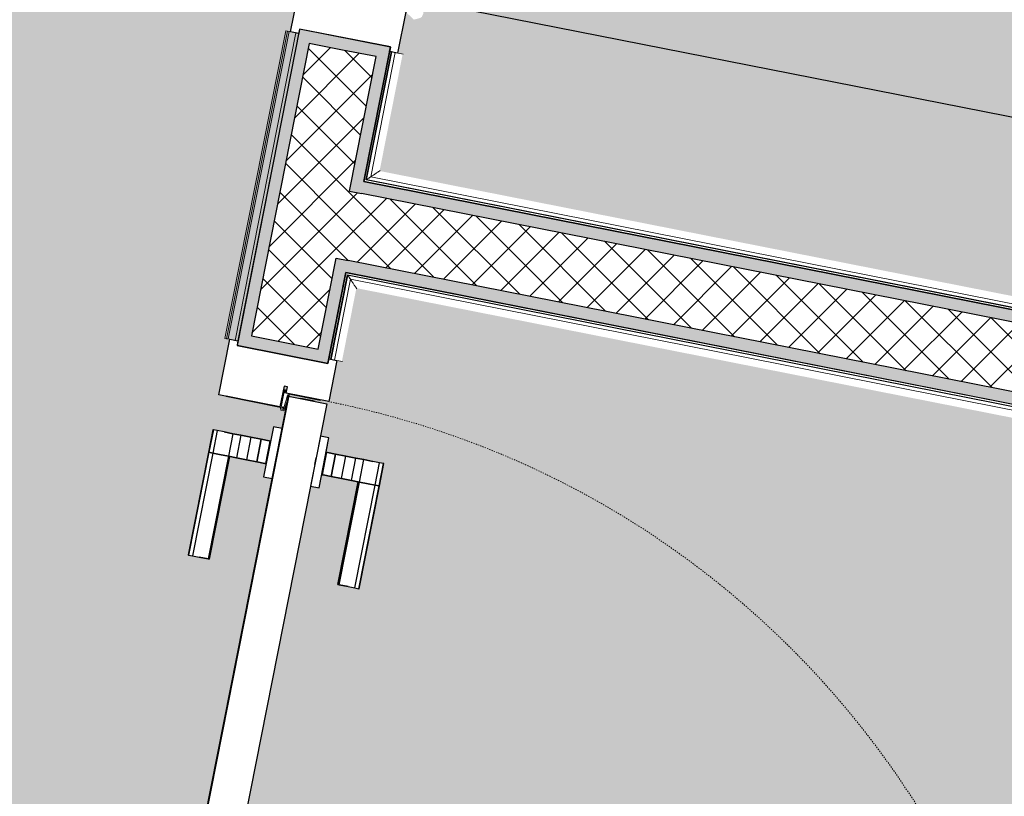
# Model space of a CAD drawing. Header units: centimetres. Extents: x -2631 to 3067, y -3659 to 381.
# Tile 130 of 149: x 323 to 424, y -2080 to -2001. Entities that reach past the tile are written whole.
import ezdxf

# ---------------------------------------------------------------- set-up
doc = ezdxf.new("R2010")
doc.units = ezdxf.units.CM
doc.linetypes.add('Tiret', pattern=[0.25, 0.125, -0.125])
for name, color, linetype, lineweight in [('0-1', 7, 'Continuous', 5), ('A-DOOR', 7, 'Continuous', 25), ('A-DOOR-FRAM', 7, 'Continuous', 25), ('ANNOTATIONS-1', 7, 'Continuous', 25), ('ANNOTATIONS-2', 7, 'Continuous', 18), ('HACHURE_C-3', 7, 'Continuous', 18), ('MUR_C', 7, 'Continuous', 25), ('PORTE', 7, 'Continuous', 25), ('PORTE-1', 7, 'Continuous', 18), ('PORTE-panneau', 7, 'Continuous', 25), ('SERRU', 7, 'Continuous', 18), ('SERRU-traverse', 7, 'Continuous', 18), ('SOL', 7, 'Continuous', 25)]:
    doc.layers.add(name, color=color, linetype=linetype, lineweight=lineweight)
for name, color, linetype, lineweight, true_color in [('HACHURE_C-1', 7, 'Continuous', 25, 0xdadada), ('HACHURE_C-2', 7, 'Continuous', 5, 0xdadada), ('PORTE-2', 7, 'Tiret', 18, 0x000080), ('SERRU-traverse-1', 7, 'Continuous', 18, 0xff8000), ('SOL-1', 3, 'Continuous', 5, 0x00ff00)]:
    doc.layers.add(name, color=color, linetype=linetype, lineweight=lineweight, true_color=true_color)
pattern_1 = [(45, (0, 0), (-1.767767, 1.767767), []), (135, (0, 0), (-1.767767, -1.767767), [])]

# ---------------------------------------------------------------- blocks, each defined once
blk = doc.blocks.new('PRT_SIMPLE_HUI_58x68x48 - PRT_BOIS_1V_930x2040x40-V5-2021_015_1114_DCE_1_50_Sols')
at = {"layer": 'A-DOOR-FRAM'}
for p, q in [((43.2, 5.6), (47.5, 5.6)), ((47.5, 5.6), (47.5, 4.75)), ((47.03, 4.75), (47.03, -4.75)), ((47.5, 4.75), (47.03, 4.75)), ((47.03, -4.75), (47.5, -4.75)), ((47.5, -4.75), (47.5, -5.6)), ((47.5, -5.6), (41.7, -5.6))]:
    blk.add_line(p, q, dxfattribs=at)
at = {"layer": 'PORTE-2'}
blk.add_arc((42.8, 5.45), 93, 90.6808, 180, dxfattribs=at)
at = {"layer": 'PORTE-panneau'}
blk.add_line((41.7, 5.45), (41.7, 97.75), dxfattribs=at)
blk = doc.blocks.new('PRT_SIMPLE_HUI_58x68x48 - PRT_BOIS_1V_930x2040x40-V7-2021_015_1114_DCE_1_50_Sols')
at = {"layer": 'ANNOTATIONS-1'}
h = blk.add_hatch(color=256, dxfattribs=at)
h.paths.add_polyline_path([(-48.38, 1.28), (-49.63, 1.45), (-50.05, 1.45), (-50.02, 1.32), (-49.57, 1.31), (-48.51, 1.17), (-48.38, 0.97), (-48.38, 1.19)])
h.paths.add_polyline_path([(-48.38, 0.97), (-48.51, 1.06), (-48.88, 0.93), (-50.52, 0.96), (-50.52, 1.02), (-50.2, 1.02), (-50.2, 1.15), (-50.85, 1.15), (-50.85, 0.8), (-48.85, 0.8), (-48.48, 0.93)])
at = {"layer": 'A-DOOR'}
for p, q in [((-49.95, 5.45), (43.05, 5.45)), ((-49.95, 1.45), (-49.95, 5.45)), ((43.05, 1.45), (-49.95, 1.45))]:
    blk.add_line(p, q, dxfattribs=at)
at = {"layer": 'A-DOOR-FRAM'}
for p, q in [((-54.5, 5.6), (-50.2, 5.6)), ((-54.5, 4.75), (-54.5, 5.6)), ((-50.2, 5.6), (-50.2, 1.15)), ((-54.04, 4.75), (-54.5, 4.75)), ((-54.04, -4.75), (-54.04, 4.75)), ((-50.85, 1.15), (-50.85, 0.8)), ((-50.2, 1.15), (-50.85, 1.15)), ((-50.85, 0.8), (-48.7, 0.8)), ((-48.7, 0.8), (-48.7, -5.6)), ((-54.5, -4.75), (-54.04, -4.75)), ((-54.5, -5.6), (-54.5, -4.75)), ((-48.7, -5.6), (-54.5, -5.6))]:
    blk.add_line(p, q, dxfattribs=at)
at = {"layer": 'ANNOTATIONS-2'}
for p, q in [((-50.85, 1.15), (-50.2, 1.15)), ((-50.85, 0.8), (-50.85, 1.15)), ((-50.52, 1.02), (-50.52, 0.93)), ((-50.2, 1.02), (-50.52, 1.02)), ((-50.2, 1.15), (-50.2, 1.02)), ((-50.05, 1.45), (-49.6, 1.45)), ((-50.05, 1.32), (-50.05, 1.45)), ((-49.61, 1.32), (-50.05, 1.32)), ((-48.51, 1.17), (-49.61, 1.32)), ((-49.6, 1.45), (-48.38, 1.28)), ((-48.87, 0.93), (-48.51, 1.06)), ((-48.51, 1.06), (-48.51, 1.17)), ((-48.38, 1.28), (-48.38, 0.97)), ((-48.85, 0.8), (-50.85, 0.8)), ((-50.52, 0.93), (-48.87, 0.93)), ((-48.38, 0.97), (-48.85, 0.8))]:
    blk.add_line(p, q, dxfattribs=at)
at = {"layer": 'PORTE'}
for p, q in [((-42.71, 12.4), (-45.06, 12.4)), ((-45.06, 12.4), (-45.06, 12.35)), ((-45.06, 12.35), (-45.06, 11.94)), ((-45.06, 12.35), (-45.06, 11.94)), ((-42.71, 12.35), (-45.06, 12.35)), ((-42.71, 12.35), (-45.06, 12.35)), ((-31.96, 12.4), (-42.71, 12.4)), ((-42.71, 12.4), (-42.71, 12.35)), ((-42.71, 12.35), (-42.71, 12.4)), ((-42.71, 12.35), (-42.71, 11.94)), ((-42.71, 12.35), (-42.71, 11.94)), ((-31.96, 12.35), (-42.71, 12.35)), ((-31.96, 12.35), (-42.71, 12.35)), ((-42.71, 11.94), (-42.71, 12.35)), ((-42.71, 11.94), (-42.71, 12.35)), ((-31.96, 12.35), (-31.96, 12.4)), ((-31.96, 11.94), (-31.96, 12.35)), ((-31.96, 11.94), (-31.96, 12.35)), ((-45.06, 11.94), (-45.06, 11.23)), ((-45.06, 11.94), (-45.06, 11.23)), ((-42.71, 11.94), (-45.06, 11.94)), ((-45.06, 10.3), (-45.06, 11.23)), ((-45.06, 11.23), (-45.06, 10.3)), ((-42.71, 11.94), (-42.71, 11.23)), ((-42.71, 11.94), (-42.71, 11.23)), ((-31.96, 11.94), (-42.71, 11.94)), ((-42.71, 11.23), (-42.71, 11.94)), ((-42.71, 11.23), (-42.71, 11.94)), ((-42.71, 10.3), (-42.71, 11.23)), ((-42.71, 11.23), (-42.71, 10.3)), ((-42.71, 10.3), (-42.71, 11.23)), ((-42.71, 11.23), (-42.71, 10.3)), ((-31.96, 11.23), (-31.96, 11.94)), ((-31.96, 11.23), (-31.96, 11.94)), ((-31.96, 10.3), (-31.96, 11.23)), ((-31.96, 11.23), (-31.96, 10.3)), ((-45.06, 9.46), (-45.06, 10.3)), ((-45.06, 10.3), (-45.06, 9.46)), ((-42.71, 10.3), (-45.06, 10.3)), ((-42.71, 10.3), (-45.06, 10.3)), ((-42.71, 10.3), (-42.71, 10.18)), ((-42.71, 10.18), (-42.71, 10.3)), ((-31.96, 10.3), (-42.71, 10.3)), ((-31.96, 10.3), (-42.71, 10.3)), ((-42.71, 9.46), (-42.71, 10.3)), ((-42.71, 10.3), (-42.71, 9.46)), ((-31.96, 10.18), (-42.71, 10.18)), ((-42.71, 10.18), (-31.96, 10.18)), ((-31.96, 10.3), (-31.96, 10.18)), ((-31.96, 10.18), (-31.96, 10.3)), ((-45.06, 8.42), (-45.06, 9.46)), ((-45.06, 9.46), (-45.06, 8.42)), ((-42.71, 9.46), (-45.06, 9.46)), ((-42.71, 9.46), (-45.06, 9.46)), ((-42.71, 8.42), (-42.71, 9.46)), ((-42.71, 9.46), (-42.71, 8.42)), ((-45.06, 7.34), (-45.06, 8.42)), ((-45.06, 8.42), (-45.06, 7.34)), ((-42.71, 8.42), (-45.06, 8.42)), ((-42.71, 8.42), (-45.06, 8.42)), ((-42.71, 7.34), (-42.71, 8.42)), ((-42.71, 8.42), (-42.71, 7.34)), ((-45.06, 7.34), (-45.06, 6.5)), ((-45.06, 6.5), (-45.06, 7.34)), ((-42.71, 7.34), (-45.06, 7.34)), ((-45.06, 7.34), (-42.71, 7.34)), ((-42.71, 7.34), (-42.71, 6.5)), ((-42.71, 6.5), (-42.71, 7.34)), ((-46.56, 6.35), (-46.56, 5.45)), ((-45.86, 6.35), (-46.56, 6.35)), ((-45.86, 6.35), (-46.56, 6.35)), ((-46.56, 6.35), (-46.56, 5.45)), ((-41.34, 6.35), (-46.56, 6.35)), ((-45.86, 6.35), (-46.56, 6.35)), ((-41.34, 6.35), (-45.8, 6.35)), ((-41.34, 6.35), (-45.8, 6.35)), ((-41.34, 6.35), (-45.8, 6.35)), ((-45.06, 6.5), (-45.06, 6.4)), ((-45.06, 6.4), (-42.71, 6.4)), ((-44.3, 6.35), (-43.6, 6.35)), ((-44.3, 6.35), (-43.6, 6.35)), ((-42.71, 6.4), (-42.71, 6.5)), ((-41.34, 5.45), (-41.34, 6.35)), ((-41.34, 5.45), (-41.34, 6.35)), ((-46.56, 5.45), (-41.34, 5.45)), ((-46.56, 5.45), (-41.34, 5.45)), ((-46.56, 5.45), (-41.34, 5.45)), ((-46.56, 5.45), (-41.34, 5.45)), ((-43.6, 5.45), (-44.3, 5.45)), ((-43.6, 5.45), (-44.3, 5.45)), ((-49.95, 4.25), (-49.95, 4)), ((-49.95, 2.65), (-49.95, 4.25)), ((-49.95, 4), (-49.95, 2.9)), ((-49.95, 3.92), (-49.95, 3.63)), ((-49.95, 3.45), (-49.95, 3.75)), ((-49.95, 3.4), (-49.95, 3.5)), ((-49.95, 3.08), (-49.95, 3.45)), ((-49.95, 3.27), (-49.95, 2.98)), ((-49.95, 2.9), (-49.95, 2.65)), ((-46.56, 1.45), (-46.56, 0.55)), ((-41.34, 1.45), (-46.56, 1.45)), ((-41.34, 1.45), (-46.56, 1.45)), ((-46.56, 1.45), (-46.56, 0.55)), ((-41.34, 1.45), (-46.56, 1.45)), ((-41.34, 1.45), (-46.56, 1.45)), ((-44.3, 1.45), (-43.6, 1.45)), ((-44.3, 1.45), (-43.6, 1.45)), ((-41.34, 0.55), (-41.34, 1.45)), ((-41.34, 0.55), (-41.34, 1.45)), ((-46.56, 0.55), (-41.34, 0.55)), ((-46.56, 0.55), (-41.34, 0.55)), ((-46.56, 0.55), (-41.34, 0.55)), ((-46.56, 0.55), (-41.34, 0.55)), ((-42.71, 0.5), (-45.06, 0.5)), ((-45.06, 0.5), (-45.06, 0.4)), ((-45.06, -0.44), (-45.06, 0.4)), ((-45.06, 0.4), (-45.06, -0.44)), ((-43.6, 0.55), (-44.3, 0.55)), ((-43.6, 0.55), (-44.3, 0.55)), ((-42.71, 0.4), (-42.71, 0.5)), ((-42.71, -0.44), (-42.71, 0.4)), ((-42.71, 0.4), (-42.71, -0.44)), ((-45.06, -0.44), (-45.06, -1.52)), ((-45.06, -1.52), (-45.06, -0.44)), ((-45.06, -0.44), (-42.71, -0.44)), ((-42.71, -0.44), (-45.06, -0.44)), ((-42.71, -0.44), (-42.71, -1.52)), ((-42.71, -1.52), (-42.71, -0.44)), ((-45.06, -1.52), (-45.06, -2.56)), ((-45.06, -2.56), (-45.06, -1.52)), ((-45.06, -1.52), (-42.71, -1.52)), ((-45.06, -1.52), (-42.71, -1.52)), ((-42.71, -1.52), (-42.71, -2.56)), ((-42.71, -2.56), (-42.71, -1.52)), ((-45.06, -2.56), (-45.06, -3.4)), ((-45.06, -3.4), (-45.06, -2.56)), ((-45.06, -2.56), (-42.71, -2.56)), ((-45.06, -2.56), (-42.71, -2.56)), ((-42.71, -2.56), (-42.71, -3.4)), ((-42.71, -3.4), (-42.71, -2.56)), ((-45.06, -3.4), (-45.06, -4.33)), ((-45.06, -4.33), (-45.06, -3.4)), ((-45.06, -3.4), (-42.71, -3.4)), ((-45.06, -3.4), (-42.71, -3.4)), ((-42.71, -3.4), (-42.71, -3.28)), ((-42.71, -3.28), (-42.71, -3.4)), ((-42.71, -3.28), (-31.96, -3.28)), ((-31.96, -3.28), (-42.71, -3.28)), ((-42.71, -3.4), (-42.71, -4.33)), ((-42.71, -4.33), (-42.71, -3.4)), ((-42.71, -3.4), (-31.96, -3.4)), ((-42.71, -3.4), (-31.96, -3.4)), ((-42.71, -3.4), (-42.71, -4.33)), ((-42.71, -4.33), (-42.71, -3.4)), ((-31.96, -3.4), (-31.96, -3.28)), ((-31.96, -3.28), (-31.96, -3.4)), ((-31.96, -3.4), (-31.96, -4.33)), ((-31.96, -4.33), (-31.96, -3.4)), ((-45.06, -4.33), (-45.06, -5.04)), ((-45.06, -4.33), (-45.06, -5.04)), ((-45.06, -5.04), (-45.06, -5.45)), ((-45.06, -5.04), (-45.06, -5.45)), ((-45.06, -5.04), (-42.71, -5.04)), ((-42.71, -4.33), (-42.71, -5.04)), ((-42.71, -4.33), (-42.71, -5.04)), ((-42.71, -5.04), (-42.71, -4.33)), ((-42.71, -5.04), (-42.71, -4.33)), ((-42.71, -5.04), (-42.71, -5.45)), ((-42.71, -5.04), (-42.71, -5.45)), ((-42.71, -5.04), (-31.96, -5.04)), ((-42.71, -5.45), (-42.71, -5.04)), ((-42.71, -5.45), (-42.71, -5.04)), ((-31.96, -5.04), (-31.96, -4.33)), ((-31.96, -5.04), (-31.96, -4.33)), ((-31.96, -5.45), (-31.96, -5.04)), ((-31.96, -5.45), (-31.96, -5.04)), ((-45.06, -5.45), (-45.06, -5.5)), ((-45.06, -5.45), (-42.71, -5.45)), ((-45.06, -5.45), (-42.71, -5.45)), ((-45.06, -5.5), (-42.71, -5.5)), ((-42.71, -5.45), (-42.71, -5.5)), ((-42.71, -5.45), (-31.96, -5.45)), ((-42.71, -5.45), (-31.96, -5.45)), ((-42.71, -5.5), (-42.71, -5.45)), ((-42.71, -5.5), (-31.96, -5.5)), ((-31.96, -5.5), (-31.96, -5.45))]:
    blk.add_line(p, q, dxfattribs=at)
at = {"layer": 'PORTE-2'}
blk.add_arc((42.8, 5.45), 93, 90.6808, 180, dxfattribs=at)
at = {"layer": 'PORTE-panneau'}
blk.add_line((-49.95, 2.65), (-49.95, 4.25), dxfattribs=at)
blk = doc.blocks.new('Garde-corps - Garde-corps-512700-2021_015_1114_DCE_1_50_Sols')
at = {"layer": 'SERRU-traverse-1'}
for points in [[(344.07, -2033.34), (350.27, -2001.79), (350.14, -2001.79), (343.96, -2033.32), (344.05, -2033.34)], [(344.24, -2033.37), (350.48, -2001.83), (350.3, -2001.83), (344.07, -2033.34)], [(344.94, -2033.51), (351.18, -2001.97), (350.48, -2001.83), (344.24, -2033.37), (344.4, -2033.4)], [(345.23, -2033.57), (351.47, -2002.02), (351.17, -2002.01), (344.98, -2033.52), (345.15, -2033.55)]]:
    blk.add_hatch(color=256, dxfattribs=at).paths.add_polyline_path(points)
for p, q in [((350.14, -2001.76), (343.9, -2033.31)), ((350.31, -2001.79), (344.07, -2033.34)), ((350.31, -2001.79), (350.14, -2001.76)), ((350.79, -2001.89), (350.15, -2001.76)), ((350.31, -2001.79), (350.48, -2001.83)), ((350.48, -2001.83), (344.24, -2033.37)), ((351.18, -2001.97), (344.94, -2033.51)), ((351.18, -2001.97), (344.94, -2033.51)), ((345.23, -2033.57), (351.47, -2002.02)), ((351.47, -2002.02), (345.23, -2033.57)), ((350.48, -2001.83), (351.18, -2001.97)), ((351.47, -2002.02), (350.79, -2001.89)), ((351.47, -2002.02), (351.26, -2001.98)), ((343.9, -2033.31), (344.07, -2033.34)), ((343.91, -2033.31), (344.54, -2033.43)), ((344.24, -2033.37), (344.07, -2033.34)), ((344.94, -2033.51), (344.24, -2033.37)), ((344.54, -2033.43), (345.23, -2033.57)), ((345.02, -2033.53), (345.23, -2033.57))]:
    blk.add_line(p, q, dxfattribs=at)
blk = doc.blocks.new('Garde-corps - Garde-corps-522138-2021_015_1114_DCE_1_50_Sols')
at = {"layer": 'SERRU-traverse'}
for p, q in [((360.79, -2003.87), (358.15, -2017.21)), ((361.04, -2003.92), (358.44, -2017.01)), ((361.04, -2003.92), (358.44, -2017.01)), ((361.38, -2003.98), (358.86, -2016.74)), ((360.79, -2003.87), (361.04, -2003.92)), ((361.35, -2003.98), (361.04, -2003.92)), ((361.38, -2003.98), (361.04, -2003.92)), ((361.04, -2003.92), (362.19, -2004.14)), ((358.86, -2016.74), (622, -2068.74)), ((358.15, -2017.21), (622.48, -2069.45)), ((358.44, -2017.01), (622.28, -2069.15)), ((358.44, -2017.01), (622.28, -2069.15))]:
    blk.add_line(p, q, dxfattribs=at)
blk.add_open_spline([(359.82, -2016.09), (359.77, -2016.12), (359.67, -2016.19), (359.47, -2016.32), (359.29, -2016.45), (359.13, -2016.56), (358.97, -2016.66), (358.81, -2016.77), (358.65, -2016.88), (358.49, -2016.98), (358.44, -2017.01), (358.44, -2017.01)], degree=3, knots=[0.3333333, 0.3333333, 0.3333333, 0.3333333, 0.375, 0.4166667, 0.5, 0.5416667, 0.5833333, 0.6666667, 0.75, 0.8333333, 1, 1, 1, 1], dxfattribs=at)
blk.add_open_spline([(358.86, -2016.74), (358.85, -2016.74), (358.84, -2016.75), (358.75, -2016.81), (358.62, -2016.89), (358.51, -2016.97), (358.44, -2017.01)], degree=3, dxfattribs=at)
blk = doc.blocks.new('Garde-corps - Garde-corps-522878-2021_015_1114_DCE_1_50_Sols')
at = {"layer": 'SERRU-traverse'}
for p, q in [((354.55, -2035.41), (356.31, -2026.53)), ((354.79, -2035.46), (356.5, -2026.82)), ((354.79, -2035.46), (356.5, -2026.82)), ((356.31, -2026.53), (620.63, -2078.77)), ((356.5, -2026.82), (481.07, -2051.44)), ((356.5, -2026.82), (481.07, -2051.44)), ((355.14, -2035.53), (356.78, -2027.24)), ((356.78, -2027.24), (481, -2051.78)), ((354.79, -2035.46), (354.55, -2035.41)), ((355.95, -2035.69), (354.79, -2035.46)), ((354.79, -2035.46), (355.14, -2035.53)), ((354.79, -2035.46), (355.11, -2035.53))]:
    blk.add_line(p, q, dxfattribs=at)
blk.add_open_spline([(356.78, -2027.24), (356.78, -2027.24), (356.77, -2027.22), (356.71, -2027.13), (356.62, -2027), (356.55, -2026.89), (356.5, -2026.82)], degree=3, dxfattribs=at)
blk.add_open_spline([(357.43, -2028.21), (357.39, -2028.15), (357.32, -2028.05), (357.19, -2027.85), (357.07, -2027.67), (356.96, -2027.51), (356.86, -2027.36), (356.75, -2027.19), (356.64, -2027.03), (356.54, -2026.87), (356.5, -2026.83), (356.5, -2026.82)], degree=3, knots=[0.3333333, 0.3333333, 0.3333333, 0.3333333, 0.375, 0.4166667, 0.5, 0.5416667, 0.5833333, 0.6666667, 0.75, 0.8333333, 1, 1, 1, 1], dxfattribs=at)
blk = doc.blocks.new('B02_ARC_rvt-1-2021_015_1114_DCE_1_50_Sols')
at = {"layer": 'HACHURE_C-1'}
h = blk.add_hatch(color=256, dxfattribs=at)
h.paths.add_polyline_path([(299.38, -2271.76), (301.39, -2261.64), (304.82, -2262.32), (305.06, -2261.1), (300.4, -2260.17), (298.15, -2271.54), (298.77, -2271.65)])
h.paths.add_polyline_path([(324.68, -2161.95), (324.92, -2160.72), (321.48, -2160.04), (326.51, -2134.64), (329.94, -2135.32), (330.19, -2134.1), (325.53, -2133.17), (320.02, -2161.03), (321.48, -2161.32)])
h.paths.add_polyline_path([(349.8, -2034.95), (350.04, -2033.72), (346.61, -2033.04), (352.54, -2003.04), (355.98, -2003.72), (356.22, -2002.49), (351.56, -2001.57), (345.14, -2034.03), (346.61, -2034.32)])
h.paths.add_polyline_path([(375.83, -1903.34), (376.08, -1902.11), (372.64, -1901.44), (394.54, -1790.73), (393.32, -1790.49), (371.17, -1902.42), (372.64, -1902.71)])
blk.add_hatch(color=256, dxfattribs=at).paths.add_polyline_path([(620.63, -2078.77), (620.87, -2077.54), (356.55, -2025.3), (356.31, -2026.53), (597.69, -2074.23)])
at = {"layer": 'HACHURE_C-2'}
h = blk.add_hatch(color=256, dxfattribs=at)
h.paths.add_polyline_path([(307.51, -2273.2), (309.72, -2262.02), (305.06, -2261.1), (304.82, -2262.32), (308.25, -2263), (306.28, -2272.99), (306.89, -2273.09)])
h.paths.add_polyline_path([(329.34, -2162.87), (331.41, -2152.38), (330.18, -2152.13), (328.35, -2161.4), (324.92, -2160.72), (324.73, -2161.96), (328.35, -2162.67)])
h.paths.add_polyline_path([(332.77, -2145.51), (334.85, -2135.02), (330.18, -2134.1), (329.94, -2135.32), (333.38, -2136), (331.54, -2145.27)])
h.paths.add_polyline_path([(354.46, -2035.87), (356.55, -2025.3), (355.32, -2025.06), (353.46, -2034.4), (350.04, -2033.72), (349.8, -2034.95), (353.48, -2035.67)])
h.paths.add_polyline_path([(357.91, -2018.44), (360.88, -2003.41), (356.22, -2002.49), (355.98, -2003.72), (359.41, -2004.39), (356.68, -2018.2)])
h.paths.add_polyline_path([(380.49, -1904.26), (400.17, -1804.79), (398.95, -1804.55), (379.51, -1902.79), (376.08, -1902.11), (375.83, -1903.34), (379.51, -1904.07)])
blk.add_hatch(color=256, dxfattribs=at).paths.add_polyline_path([(622.23, -2070.67), (622.48, -2069.45), (358.15, -2017.21), (357.91, -2018.44), (620.87, -2070.41)])
at = {"layer": 'HACHURE_C-3'}
h = blk.add_hatch(dxfattribs=at)
h.set_pattern_fill('FP_1', color=256, style=0, pattern_type=2)
h.set_pattern_definition(pattern_1)
h.paths.add_polyline_path([(306.03, -2274.21), (308.25, -2263), (301.39, -2261.64), (299.18, -2273), (304.82, -2274)])
h.paths.add_polyline_path([(328.35, -2161.4), (333.38, -2136), (326.51, -2134.64), (321.48, -2160.04), (324.92, -2160.72)])
h.paths.add_polyline_path([(353.48, -2034.4), (359.41, -2004.39), (352.54, -2003.04), (346.61, -2033.04), (353.46, -2034.4)])
h.paths.add_polyline_path([(379.51, -1902.79), (398.95, -1804.55), (392.08, -1803.19), (372.64, -1901.44), (377.62, -1902.42)])
h = blk.add_hatch(dxfattribs=at)
h.set_pattern_fill('FP_1', color=256, style=0, pattern_type=2)
h.set_pattern_definition(pattern_1)
h.paths.add_polyline_path([(620.87, -2077.54), (622.23, -2070.67), (356.68, -2018.2), (355.32, -2025.06), (597.69, -2072.96)])
at = {"layer": 'SOL-1'}
h = blk.add_hatch(color=256, dxfattribs=at)
h.paths.add_polyline_path([(254.61, -2477.7), (254.66, -2477.72), (254.63, -2477.7)])
h.paths.add_polyline_path([(307.11, -2255.74), (307.16, -2255.9), (307.11, -2256.06), (307.27, -2256.09), (307.28, -2255.9), (307.17, -2255.8)])
h.paths.add_polyline_path([(324.53, -2167.68), (324.75, -2167.59), (324.81, -2167.41), (324.61, -2167.37), (324.62, -2167.59)])
h.paths.add_polyline_path([(332.24, -2128.74), (332.29, -2128.9), (332.24, -2129.06), (332.39, -2129.09), (332.38, -2128.88), (332.3, -2128.8)])
h.paths.add_polyline_path([(349.65, -2040.68), (349.87, -2040.59), (349.93, -2040.41), (349.74, -2040.37), (349.75, -2040.59), (349.7, -2040.64)])
h.paths.add_polyline_path([(358.27, -1997.13), (358.32, -1997.3), (358.27, -1997.46), (358.43, -1997.49), (358.42, -1997.28), (358.33, -1997.19)])
h.paths.add_polyline_path([(375.69, -1909.08), (375.91, -1908.99), (375.97, -1908.81), (375.77, -1908.77), (375.78, -1908.99), (375.74, -1909.03)])
h.paths.add_polyline_path([(84.27, -1924.12), (84.22, -1923.95), (84.27, -1923.79), (84.11, -1923.76), (84.1, -1923.95), (84.21, -1924.06)])
h.paths.add_polyline_path([(66.87, -2012.17), (66.65, -2012.26), (66.59, -2012.44), (66.78, -2012.48), (66.77, -2012.26)])
h.paths.add_polyline_path([(-173.74, -2211.03), (-173.58, -2210.96), (-173.42, -2211.03), (-173.39, -2210.85), (-173.6, -2210.87), (-173.69, -2210.98)])
h.paths.add_polyline_path([(-262.55, -2198.04), (-262.65, -2197.83), (-262.85, -2197.83), (-262.87, -2197.97), (-262.65, -2197.95)])
h.paths.add_polyline_path([(-483.76, -2166.86), (-483.6, -2166.8), (-483.43, -2166.86), (-483.41, -2166.69), (-483.62, -2166.7), (-483.72, -2166.82)])
h.paths.add_polyline_path([(-572.7, -2154.81), (-572.81, -2154.6), (-573, -2154.6), (-573.02, -2154.75), (-572.81, -2154.72)])
h.paths.add_polyline_path([(-755.8, -2143.14), (-755.98, -2144.82), (-755.98, -2144.82), (-755.99, -2144.94), (-756.32, -2144.94), (-756.32, -2145), (-754.53, -2145.14), (-754.29, -2145.1), (-754.25, -2145.09), (-754.3, -2144.98), (-755.67, -2144.68), (-755.81, -2144.66), (-755.8, -2144.53)])
h.paths.add_polyline_path([(-755.8, -2144.53), (-755.37, -2140.56), (-671.47, -2149.64), (-671.37, -2148.75), (-666.18, -2149.31), (-666.27, -2150.21), (-662.91, -2150.57), (-663.34, -2154.55), (-666.71, -2154.18), (-666.81, -2155.08), (-672, -2154.52), (-671.91, -2153.62), (-755.8, -2144.53)])
h.paths.add_polyline_path([(-930.66, -1968.67), (-930.52, -1968.59), (-930.34, -1968.67), (-930.32, -1968.47), (-930.52, -1968.49), (-930.64, -1968.63)])
h.paths.add_polyline_path([(-1020.11, -1961.25), (-1020.23, -1961.04), (-1020.42, -1961.04), (-1020.43, -1961.2), (-1020.23, -1961.15)])
h.paths.add_polyline_path([(-1054.49, -1958.4), (-1054.34, -1958.32), (-1054.17, -1958.4), (-1054.15, -1958.2), (-1054.35, -1958.22), (-1054.46, -1958.36)])
h.paths.add_polyline_path([(-1143.94, -1950.98), (-1144.12, -1950.76), (-1144.24, -1950.77), (-1144.26, -1950.93), (-1144.05, -1950.88)])
h.paths.add_polyline_path([(-1496.88, -1948.64), (-1496.96, -1948.49), (-1496.88, -1948.32), (-1497.08, -1948.3), (-1497.06, -1948.5), (-1496.96, -1948.57)])
h.paths.add_polyline_path([(-1504.3, -2038.09), (-1504.51, -2038.2), (-1504.51, -2038.39), (-1504.36, -2038.37), (-1504.4, -2038.2)])
h.paths.add_polyline_path([(-942.94, -2320.48), (-943.09, -2320.56), (-943.26, -2320.48), (-943.28, -2320.67), (-943.08, -2320.65), (-942.97, -2320.51)])
h.paths.add_polyline_path([(-853.54, -2328.46), (-853.43, -2328.66), (-853.24, -2328.66), (-853.22, -2328.51), (-853.43, -2328.55)])
h.paths.add_polyline_path([(-823.71, -2331.27), (-823.86, -2331.35), (-824.03, -2331.27), (-824.05, -2331.46), (-823.84, -2331.44), (-823.74, -2331.31)])
h.paths.add_polyline_path([(-734.39, -2340.16), (-734.28, -2340.36), (-734.09, -2340.36), (-734.07, -2340.21), (-734.28, -2340.25)])
h.paths.add_polyline_path([(101.44, -2485.81), (101.38, -2485.65), (101.44, -2485.48), (101.28, -2485.46), (101.3, -2485.68), (101.37, -2485.75)])
h.paths.add_polyline_path([(86.2, -2574.27), (85.99, -2574.36), (85.95, -2574.55), (86.12, -2574.58), (86.11, -2574.36), (86.17, -2574.3)])
h.paths.add_polyline_path([(97.79, -2593.18), (97.63, -2593.23), (97.46, -2593.18), (97.43, -2593.33), (97.65, -2593.32), (97.73, -2593.24)])
h.paths.add_polyline_path([(185.95, -2610.04), (186.04, -2610.26), (186.22, -2610.32), (186.26, -2610.12), (186.04, -2610.14)])
h.paths.add_polyline_path([(237.02, -2612.61), (257.27, -2506.88), (253.09, -2506.1), (249.52, -2505.38), (254.64, -2477.71), (259.48, -2478.63), (260.84, -2478.88), (262.48, -2479.14), (264.54, -2467.03), (265.83, -2467.19), (266.58, -2462.65), (273.09, -2463.73), (300.15, -2299.95), (293.64, -2298.87), (294.32, -2294.57), (293.02, -2294.32), (297.16, -2269.62), (299.04, -2260.38), (299.48, -2260.43), (300.6, -2254.78), (306.94, -2256.03), (307.11, -2255.74), (307.41, -2255.8), (307.41, -2256.12), (307.52, -2256.14), (307.93, -2254.04), (307.05, -2253.87), (308.06, -2248.75), (308.95, -2248.92), (325.06, -2167.46), (324.94, -2167.44), (324.83, -2167.74), (324.53, -2167.68), (324.43, -2167.34), (318.15, -2166.09), (319.27, -2160.4), (318.78, -2160.28), (324.16, -2133.38), (324.61, -2133.43), (325.73, -2127.78), (332.06, -2129.03), (332.24, -2128.74), (332.54, -2128.8), (332.54, -2129.12), (332.64, -2129.14), (348.76, -2047.68), (347.88, -2047.51), (348.89, -2042.39), (349.77, -2042.56), (350.19, -2040.46), (350.06, -2040.44), (349.96, -2040.74), (349.65, -2040.68), (349.55, -2040.34), (343.27, -2039.09), (344.4, -2033.4), (343.91, -2033.28), (350.2, -2001.77), (350.64, -2001.83), (351.76, -1996.17), (358.09, -1997.42), (358.27, -1997.13), (358.57, -1997.19), (358.57, -1997.52), (358.68, -1997.54), (374.79, -1916.08), (373.91, -1915.9), (374.92, -1910.78), (375.81, -1910.96), (376.22, -1908.86), (376.1, -1908.83), (375.99, -1909.14), (375.69, -1909.08), (375.58, -1908.73), (369.31, -1907.49), (370.43, -1901.8), (371.2, -1901.95), (371.17, -1901.81), (369.97, -1901.54), (392.31, -1788.91), (483.33, -1806.89), (507.5, -1683.44), (460.88, -1674.43), (436, -1669.67), (435.03, -1674.59), (417.55, -1671.08), (417.78, -1669.8), (246.51, -1642.11), (245.81, -1646.4), (257.42, -1648.28), (257.19, -1649.51), (243.24, -1647.25), (244.14, -1641.72), (150.27, -1626.59), (92.35, -1919.42), (91.9, -1919.39), (90.78, -1925.08), (84.44, -1923.83), (84.27, -1924.12), (83.97, -1924.06), (83.97, -1923.73), (83.86, -1923.71), (83.45, -1925.81), (84.33, -1925.98), (83.32, -1931.11), (82.43, -1930.95), (66.34, -2012.39), (66.46, -2012.42), (66.57, -2012.11), (66.87, -2012.17), (66.97, -2012.52), (73.25, -2013.76), (72.13, -2019.45), (71.29, -2019.29), (71.29, -2019.37), (72.6, -2019.65), (69.94, -2033.12), (72.73, -2033.67), (38.71, -2205.84), (35.91, -2205.29), (32.86, -2220.53), (-25.2, -2240.46), (-70.97, -2233.2), (-168.7, -2218.86), (-168.69, -2218.41), (-174.37, -2217.58), (-173.44, -2211.19), (-173.74, -2211.03), (-173.69, -2210.72), (-173.37, -2210.72), (-173.35, -2210.6), (-175.47, -2210.29), (-175.6, -2211.18), (-180.77, -2210.43), (-180.68, -2209.53), (-262.8, -2197.52), (-262.82, -2197.65), (-262.51, -2197.74), (-262.55, -2198.04), (-262.89, -2198.16), (-263.82, -2204.5), (-269.56, -2203.65), (-269.67, -2204.15), (-369.31, -2189.64), (-372.75, -2189.14), (-393.59, -2186.22), (-478.63, -2174.64), (-478.63, -2174.19), (-484.32, -2173.42), (-483.46, -2167.02), (-483.76, -2166.86), (-483.72, -2166.56), (-483.39, -2166.55), (-483.38, -2166.43), (-485.5, -2166.15), (-485.62, -2167.04), (-490.79, -2166.34), (-490.7, -2165.44), (-572.96, -2154.3), (-572.96, -2154.43), (-572.66, -2154.51), (-572.7, -2154.81), (-573.04, -2154.94), (-573.96, -2161.28), (-579.65, -2160.5), (-579.54, -2159.66), (-581.61, -2159.39), (-585.08, -2192.95), (-607.11, -2190.65), (-605.81, -2177.43), (-663.64, -2171.12), (-662.68, -2162.21), (-665.4, -2161.92), (-664.65, -2155.06), (-664.54, -2155.06), (-664.92, -2154.84), (-664.8, -2154.78), (-664.47, -2154.95), (-662.82, -2155.08), (-662.83, -2155.03), (-663.13, -2154.95), (-662.65, -2150.45), (-660.08, -2150.73), (-659.76, -2148.25), (-603.41, -2154.31), (-570.51, -1831.47), (-732.03, -1812.6), (-765.56, -2136.79), (-757.99, -2137.66), (-758.25, -2140.09), (-755.5, -2140.39), (-755.8, -2143.14), (-755.8, -2144.53), (-755.27, -2144.6), (-754.16, -2144.88), (-754.19, -2145.19), (-754.53, -2145.32), (-755.27, -2152.18), (-756.85, -2152.06), (-757.88, -2161.1), (-867.97, -2149.16), (-863.41, -2094.7), (-784.31, -2101.22), (-772.73, -1988.86), (-925.14, -1976.17), (-925.15, -1975.72), (-930.89, -1975.24), (-930.35, -1968.81), (-930.66, -1968.67), (-930.64, -1968.36), (-930.31, -1968.29), (-930.3, -1968.22), (-932.44, -1968.04), (-932.52, -1968.93), (-937.71, -1968.5), (-937.64, -1967.61), (-1020.39, -1960.74), (-1020.4, -1960.87), (-1020.09, -1960.94), (-1020.11, -1961.25), (-1020.45, -1961.39), (-1020.98, -1967.77), (-1026.76, -1967.29), (-1026.69, -1966.44), (-1027.47, -1966.38), (-1027.58, -1967.72), (-1048.97, -1965.9), (-1048.97, -1965.45), (-1054.71, -1964.97), (-1054.18, -1958.54), (-1054.49, -1958.4), (-1054.45, -1958.09), (-1054.13, -1958.02), (-1054.13, -1957.95), (-1136.88, -1951.08), (-1136.97, -1951.98), (-1142.16, -1951.55), (-1142.09, -1950.65), (-1144.22, -1950.47), (-1144.23, -1950.6), (-1143.91, -1950.67), (-1143.94, -1950.98), (-1144.27, -1951.12), (-1144.8, -1957.5), (-1150.58, -1957.02), (-1150.62, -1957.52), (-1488.21, -1929.57), (-1489.38, -1943.12), (-1489.83, -1943.09), (-1490.31, -1948.86), (-1496.74, -1948.33), (-1496.88, -1948.64), (-1497.19, -1948.61), (-1497.26, -1948.29), (-1497.33, -1948.28), (-1497.51, -1950.41), (-1496.62, -1950.5), (-1497.05, -1955.69), (-1497.94, -1955.61), (-1504.81, -2038.37), (-1504.68, -2038.37), (-1504.61, -2038.06), (-1504.3, -2038.09), (-1504.16, -2038.42), (-1497.78, -2038.95), (-1498.23, -2044.73), (-1497.76, -2044.77), (-1498.2, -2050.02), (-1394.23, -2055.42), (-1375.48, -2056.5), (-1313.58, -2060.22), (-1269.09, -2063.03), (-1199.6, -2067.81), (-1153.21, -2071.14), (-1121.81, -2073.56), (-1040.08, -2080.05), (-940.91, -2088.28), (-945.48, -2142.65), (-1015.51, -2136.9), (-1019.7, -2187.41), (-1019.55, -2187.43), (-1025.51, -2259.18), (-1025.66, -2259.18), (-1028.35, -2291.59), (-974.97, -2295.87), (-974.1, -2296), (-975.24, -2310.72), (-948.43, -2312.94), (-948.43, -2313.39), (-942.68, -2313.91), (-943.25, -2320.34), (-942.94, -2320.48), (-942.97, -2320.79), (-943.3, -2320.85), (-943.3, -2320.93), (-941.17, -2321.12), (-941.04, -2320.23), (-935.89, -2320.69), (-935.97, -2321.58), (-853.26, -2328.96), (-853.25, -2328.84), (-853.57, -2328.76), (-853.54, -2328.46), (-853.21, -2328.32), (-852.64, -2321.94), (-846.86, -2322.46), (-846.81, -2321.96), (-829.11, -2323.68), (-829.11, -2324.13), (-823.37, -2324.7), (-824.01, -2331.12), (-823.71, -2331.27), (-823.74, -2331.58), (-824.06, -2331.63), (-824.07, -2331.72), (-741.44, -2339.94), (-741.35, -2339.04), (-736.16, -2339.56), (-736.25, -2340.45), (-734.12, -2340.67), (-734.1, -2340.54), (-734.42, -2340.46), (-734.39, -2340.16), (-734.05, -2340.02), (-733.42, -2333.65), (-728.11, -2334.18), (-728.05, -2333.68), (-662.64, -2340.68), (-622.86, -2345.07), (-621.76, -2334.76), (-599.73, -2337.06), (-600.75, -2347.59), (-545.19, -2354.2), (-502.77, -2359.28), (-470.5, -2363.31), (-405.62, -2371.71), (-350.35, -2379.06), (-315.5, -2383.9), (-238.15, -2394.92), (-165.51, -2405.83), (-113.07, -2413.92), (-45.21, -2424.84), (8.79, -2433.73), (45.96, -2440.09), (119.04, -2452.83), (114.44, -2479.22), (108.56, -2478.19), (108.12, -2480.75), (108.95, -2480.89), (107.97, -2486.61), (101.61, -2485.51), (101.44, -2485.81), (101.14, -2485.76), (101.14, -2485.43), (101.02, -2485.41), (86.92, -2567.25), (87.81, -2567.4), (86.92, -2572.54), (86.04, -2572.39), (85.67, -2574.5), (85.8, -2574.5), (85.9, -2574.21), (86.2, -2574.27), (86.31, -2574.61), (92.62, -2575.7), (91.64, -2581.41), (90.8, -2581.27), (90.01, -2585.86), (92.85, -2586.41), (93.01, -2585.57), (98.71, -2586.66), (97.5, -2593), (97.79, -2593.18), (97.73, -2593.48), (97.41, -2593.48), (97.39, -2593.59), (178.95, -2609.19), (179.12, -2608.31), (184.24, -2609.29), (184.07, -2610.17), (186.17, -2610.57), (186.2, -2610.45), (185.89, -2610.35), (185.95, -2610.04), (186.3, -2609.94), (187.5, -2603.65), (193.2, -2604.74), (193.32, -2604.25), (225.96, -2610.5)])
h.paths.add_polyline_path([(182.78, -2608.96), (180.49, -2608.46), (181.18, -2604.81), (170.62, -2602.78), (171.04, -2600.61), (183.9, -2603.11), (183.78, -2603.5), (183.82, -2603.52), (182.78, -2608.95)])
h.paths.add_polyline_path([(181.52, -2603.08), (181.47, -2603.06), (181.52, -2603.08)])
h.paths.add_polyline_path([(93.14, -2572.09), (92.7, -2571.98), (92.63, -2572.01), (87.24, -2571.03), (87.68, -2568.77), (91.35, -2569.4), (93.17, -2558.81), (95.36, -2559.18), (93.14, -2572.09)])
h.paths.add_polyline_path([(254.3, -2508.9), (254.3, -2508.9), (254.89, -2508.5)])
h.paths.add_polyline_path([(257.37, -2506.82), (257.37, -2506.76), (257.34, -2506.81)])
h.paths.add_polyline_path([(258.48, -2506.06), (258.48, -2506.05), (258.45, -2506.06)])
h.paths.add_polyline_path([(263.34, -2480.43), (263.34, -2480.42), (263.34, -2480.43)])
h.paths.add_polyline_path([(255.23, -2477.92), (254.69, -2477.81), (254.81, -2477.89), (255.16, -2477.91)])
h.paths.add_polyline_path([(285, -2470.36), (313.33, -2298.88), (312.17, -2298.67), (312.35, -2297.55), (310.72, -2297.29), (310.28, -2300), (305.74, -2299.25), (305.48, -2300.83), (310.02, -2301.58), (282.95, -2465.36), (278.42, -2464.61), (278.15, -2466.18), (282.69, -2466.93), (282.2, -2469.89), (283.82, -2470.16)])
h.paths.add_polyline_path([(117.49, -2453.87), (102.91, -2451.33), (31.4, -2438.93), (21.57, -2437.34), (117.48, -2453.87)])
h.paths.add_polyline_path([(117.84, -2453.63), (33.08, -2438.9), (27.88, -2438.09), (117.77, -2453.62)])
h.paths.add_polyline_path([(-15.3, -2431.12), (-48.42, -2425.64), (-88.7, -2419.25), (-15.8, -2431.04)])
h.paths.add_polyline_path([(-18.39, -2430.3), (-49.4, -2425.18), (-56.5, -2424.1), (-20.12, -2430.02)])
h.paths.add_polyline_path([(-121.76, -2413.9), (-121.76, -2413.9), (-208.33, -2400.7), (-217.26, -2399.46), (-121.76, -2413.9)])
h.paths.add_polyline_path([(-184.48, -2404), (-206.83, -2400.62), (-202.98, -2401.24), (-184.53, -2403.99)])
h.paths.add_polyline_path([(-361.65, -2378.87), (-448.89, -2367.4), (-458.23, -2366.29), (-361.71, -2378.87)])
h.paths.add_polyline_path([(-254.93, -2393.9), (-288.43, -2389.05), (-328.88, -2383.49), (-255.46, -2393.82)])
h.paths.add_polyline_path([(-270.81, -2391.28), (-286.26, -2389.05), (-281.25, -2389.81), (-271.25, -2391.21)])
h.paths.add_polyline_path([(-361.32, -2378.62), (-447.91, -2367.23), (-456.08, -2366.25), (-395.78, -2374.09), (-367.16, -2377.86), (-361.56, -2378.58)])
h.paths.add_polyline_path([(-495.27, -2361.6), (-529.79, -2357.34), (-569.38, -2352.72), (-495.82, -2361.54)])
h.paths.add_polyline_path([(-494.94, -2361.34), (-527.24, -2357.34), (-569.38, -2352.42), (-495.82, -2361.24)])
h.paths.add_polyline_path([(-621.73, -2346.56), (-621.76, -2346.56), (-663.23, -2341.95), (-632.66, -2345.35), (-621.76, -2346.56)])
h.paths.add_polyline_path([(-621.93, -2346.24), (-663.23, -2341.65), (-633.73, -2344.93), (-622.24, -2346.2)])
h.paths.add_polyline_path([(-678.16, -2340.33), (-710.45, -2336.88), (-678.27, -2340.31)])
h.paths.add_polyline_path([(-675.69, -2340.29), (-710.45, -2336.58), (-675.72, -2340.29)])
h.paths.add_polyline_path([(-737.64, -2339.36), (-739.97, -2339.07), (-739.6, -2335.37), (-750.31, -2334.3), (-750.09, -2332.1), (-737.05, -2333.44), (-737.14, -2333.84), (-737.09, -2333.85), (-737.64, -2339.35)])
h.paths.add_polyline_path([(-739.43, -2333.62), (-739.48, -2333.61), (-739.45, -2333.61)])
h.paths.add_polyline_path([(-937.26, -2320.51), (-939.59, -2320.25), (-939.06, -2314.33), (-926.02, -2315.54), (-926.1, -2315.95), (-926.05, -2315.95), (-926.21, -2317.71), (-936.92, -2316.75), (-937.26, -2320.51)])
h.paths.add_polyline_path([(-936.77, -2315), (-936.81, -2314.99), (-936.79, -2315)])
h.paths.add_polyline_path([(-1029.48, -2292.55), (-1029.48, -2292.57), (-1029.39, -2292.56)])
h.paths.add_polyline_path([(-979.75, -2296.54), (-979.75, -2296.53), (-979.96, -2296.52)])
h.paths.add_polyline_path([(-1011.16, -2294.3), (-1011.35, -2294.28), (-1011.35, -2294.28)])
h.paths.add_polyline_path([(307.29, -2252.39), (301.41, -2251.23), (304, -2238.38), (304.39, -2238.5), (304.4, -2238.46), (306.13, -2238.8), (304.04, -2249.35), (307.74, -2250.13), (307.29, -2252.39)])
h.paths.add_polyline_path([(-177.96, -2216.95), (-190.91, -2215.01), (-190.82, -2214.61), (-190.86, -2214.6), (-190.6, -2212.86), (-179.96, -2214.41), (-179.36, -2210.68), (-177.1, -2211.07), (-177.95, -2216.93)])
h.paths.add_polyline_path([(-348.81, -2192.43), (-348.82, -2192.41), (-348.81, -2192.43)])
h.paths.add_polyline_path([(-348.68, -2191.53), (-348.68, -2191.52), (-348.75, -2191.52)])
h.paths.add_polyline_path([(-487.91, -2172.83), (-500.89, -2171.02), (-500.81, -2170.62), (-500.83, -2170.62), (-500.6, -2168.87), (-489.94, -2170.31), (-489.38, -2166.58), (-487.11, -2166.94), (-487.91, -2172.81)])
h.paths.add_polyline_path([(-668.95, -2160.93), (-681.97, -2159.47), (-681.88, -2159.07), (-681.93, -2159.06), (-681.74, -2157.31), (-671.04, -2158.47), (-670.64, -2154.71), (-668.31, -2155.02), (-668.95, -2160.91)])
h.paths.add_polyline_path([(-759.03, -2159.62), (-759.03, -2159.48), (-862.46, -2148.28), (-862.33, -2148.43), (-760.12, -2159.5)])
h.paths.add_polyline_path([(-760.12, -2158.1), (-759.43, -2151.73), (-759.51, -2151.73), (-760.2, -2158.09)])
h.paths.add_polyline_path([(-662.48, -2154.94), (-662.52, -2154.94), (-662.48, -2154.94)])
h.paths.add_polyline_path([(-664.95, -2154.86), (-664.88, -2154.55), (-663.34, -2154.55), (-663.24, -2154.56), (-663.26, -2154.69), (-663.7, -2154.64), (-664.81, -2154.69), (-664.92, -2154.82)])
h.paths.add_polyline_path([(-667.67, -2149.1), (-670, -2148.79), (-669.59, -2145.09), (-680.29, -2143.93), (-680.05, -2141.73), (-667.03, -2143.18), (-667.12, -2143.58), (-667.07, -2143.59), (-667.67, -2149.09)])
h.paths.add_polyline_path([(-669.41, -2143.34), (-669.45, -2143.33), (-669.43, -2143.34)])
h.paths.add_polyline_path([(-755.2, -2140.34), (-755.69, -2140.14), (-755.79, -2139.95), (-755.96, -2139.31), (-755.59, -2138.74), (-755.4, -2138.64), (-754.91, -2138.65), (-754.52, -2138.79), (-754.39, -2139.04), (-754.24, -2139.64), (-754.73, -2140.31), (-754.96, -2140.31), (-755.19, -2140.34)])
h.paths.add_polyline_path([(-942.37, -2089.51), (-942.37, -2089.51), (-942.38, -2089.51)])
h.paths.add_polyline_path([(-1053.82, -2079.96), (-1053.82, -2079.96), (-1053.82, -2079.96)])
h.paths.add_polyline_path([(-1053.76, -2079.25), (-1053.76, -2079.25), (-1053.76, -2079.24)])
h.paths.add_polyline_path([(-1129.16, -2074.07), (-1129.17, -2074.01), (-1129.17, -2074.06)])
h.paths.add_polyline_path([(-1219.09, -2067.53), (-1219.1, -2067.46), (-1248.68, -2065.42), (-1248.66, -2065.49), (-1219.1, -2067.52)])
h.paths.add_polyline_path([(-1309.58, -2061.56), (-1309.59, -2061.48), (-1339.12, -2059.73), (-1339.1, -2059.76), (-1309.59, -2061.56)])
h.paths.add_polyline_path([(-1400.04, -2056.19), (-1400.05, -2056.14), (-1414.78, -2055.35), (-1429.49, -2054.56), (-1429.47, -2054.65), (-1400.05, -2056.19)])
h.paths.add_polyline_path([(342.3, -2055.97), (340.12, -2055.54), (342.71, -2042.69), (343.1, -2042.81), (343.11, -2042.77), (348.54, -2043.88), (348.04, -2046.14), (344.39, -2045.42), (342.3, -2055.94)])
h.paths.add_polyline_path([(-1490.43, -2051.48), (-1490.44, -2051.45), (-1490.44, -2051.48)])
h.paths.add_polyline_path([(-934.5, -1974.84), (-947.56, -1973.71), (-947.48, -1973.31), (-947.52, -1973.3), (-947.38, -1971.54), (-936.66, -1972.43), (-936.35, -1968.67), (-934.01, -1968.92), (-934.5, -1974.84)])
h.paths.add_polyline_path([(-1491.8, -1965.54), (-1492.24, -1965.46), (-1492.25, -1965.5), (-1494.01, -1965.35), (-1493.12, -1954.63), (-1496.88, -1954.32), (-1496.63, -1951.99), (-1490.71, -1952.49), (-1491.8, -1965.53)])
h.paths.add_polyline_path([(-1128.11, -1958.78), (-1141.16, -1957.65), (-1141.09, -1957.25), (-1141.13, -1957.22), (-1140.65, -1951.72), (-1138.34, -1951.97), (-1138.64, -1955.68), (-1127.93, -1956.57), (-1128.11, -1958.76)])
h.paths.add_polyline_path([(-1491.36, -1954.78), (-1491.36, -1954.76), (-1491.36, -1954.78)])
h.paths.add_polyline_path([(87.43, -1941.48), (86.99, -1941.35), (86.98, -1941.39), (85.25, -1941.05), (87.34, -1930.5), (83.64, -1929.73), (84.14, -1927.47), (89.97, -1928.63), (87.43, -1941.48)])
h.paths.add_polyline_path([(368.33, -1924.36), (366.16, -1923.93), (368.75, -1911.09), (369.14, -1911.21), (369.15, -1911.17), (374.57, -1912.28), (374.07, -1914.53), (370.42, -1913.81), (368.34, -1924.34)])
h.paths.add_polyline_path([(497.12, -1690.45), (497.12, -1690.45), (507.53, -1683.45)])
h.paths.add_polyline_path([(508.77, -1682.62), (508.77, -1682.61), (508.72, -1682.61)])
h = blk.add_hatch(color=256, dxfattribs=at)
h.paths.add_polyline_path([(621.39, -2067.83), (647.55, -1935.61), (642.52, -1934.57), (642.42, -1934.49), (642.72, -1933.02), (647.35, -1933.92), (648.24, -1929.43), (643.6, -1928.51), (643.91, -1927.01), (644.42, -1927.04), (649.06, -1927.96), (662.38, -1860.61), (400.77, -1808.86), (381.94, -1904.07), (381.41, -1903.99), (380.58, -1908.19), (376.51, -1907.38), (376.51, -1907.64), (380.38, -1908.44), (379.75, -1911.74), (380.61, -1911.91), (379.6, -1917.03), (378.72, -1916.86), (362.34, -1999.64), (358.42, -1998.86), (358.42, -1999.01), (362.45, -1999.87), (361.62, -2004.03), (362.14, -2004.13), (359.77, -2016.13), (620.87, -2067.73)])
h.paths.add_polyline_path([(363.27, -2000.6), (362.6, -1999.94), (362.6, -1999.65), (362.62, -1999.49), (362.83, -1999.07), (363.15, -1998.96), (363.68, -1998.85), (364.16, -1999.2), (364.26, -1999.34), (364.31, -1999.41), (364.26, -1999.97), (364.1, -2000.33), (363.91, -2000.44), (363.28, -2000.6)])
h.paths.add_polyline_path([(364, -2000.35), (364.04, -2000.28), (364.01, -2000.33)])
h.paths.add_polyline_path([(647.23, -1933.84), (642.82, -1932.96), (642.93, -1932.4), (641.75, -1932.17), (642.39, -1928.93), (643.57, -1929.17), (643.7, -1928.62), (648.1, -1929.49), (647.24, -1933.82)])
h.paths.add_polyline_path([(641.75, -1932.17), (604.91, -1924.9), (604.69, -1925.34), (604.41, -1925.52), (604.26, -1925.57), (603.74, -1925.52), (576.31, -1920.04), (576.08, -1919.81), (575.95, -1919.51), (575.96, -1919.09), (571.96, -1918.36), (566.87, -1917.32), (566.34, -1916.97), (566.05, -1916.58), (565.93, -1916.28), (565.86, -1915.8), (565.89, -1915.48), (565.98, -1915.17), (566.34, -1914.64), (566.46, -1914.53), (567.03, -1914.22), (567.51, -1914.15), (568.34, -1914.28), (576.62, -1915.87), (576.73, -1915.59), (577.1, -1915.29), (577.26, -1915.24), (577.77, -1915.29), (605.21, -1920.77), (605.46, -1921.04), (605.56, -1921.3), (605.56, -1921.65), (642.39, -1928.93), (641.75, -1932.17)])
h.paths.add_polyline_path([(383.71, -1927.4), (383.28, -1927.27), (383.26, -1927.31), (381.53, -1926.97), (383.62, -1916.42), (379.92, -1915.65), (380.43, -1913.4), (386.25, -1914.55), (383.71, -1927.4)])
h = blk.add_hatch(color=256, dxfattribs=at)
h.paths.add_polyline_path([(596.25, -2194.9), (619.01, -2079.85), (357.39, -2028.15), (355.9, -2035.68), (355.38, -2035.6), (354.55, -2039.8), (350.48, -2038.99), (350.48, -2039.25), (354.35, -2040.04), (353.71, -2043.34), (354.58, -2043.51), (353.57, -2048.63), (352.68, -2048.47), (336.31, -2131.24), (332.38, -2130.47), (332.38, -2130.62), (336.42, -2131.46), (335.59, -2135.64), (336.11, -2135.74), (334.63, -2143.2), (595.74, -2194.8)])
h.paths.add_polyline_path([(337.24, -2132.2), (336.56, -2131.54), (336.57, -2131.24), (336.6, -2131.07), (336.79, -2130.68), (337.12, -2130.56), (337.64, -2130.46), (338.12, -2130.81), (338.23, -2130.94), (338.27, -2131.11), (338.23, -2131.58), (338.06, -2131.94), (337.88, -2132.05), (337.24, -2132.2)])
h.paths.add_polyline_path([(337.96, -2131.96), (338.01, -2131.89), (337.97, -2131.93)])
h.paths.add_polyline_path([(357.68, -2059.01), (357.24, -2058.88), (357.23, -2058.92), (355.5, -2058.58), (357.59, -2048.03), (353.89, -2047.26), (354.39, -2045), (360.22, -2046.16), (357.68, -2059.01)])
at = {"layer": 'MUR_C'}
for p, q in [((351.56, -2001.57), (345.14, -2034.03)), ((360.88, -2003.41), (351.56, -2001.57)), ((352.54, -2003.04), (346.61, -2033.04)), ((355.98, -2003.72), (352.54, -2003.04)), ((359.41, -2004.39), (355.98, -2003.72)), ((358.15, -2017.21), (360.88, -2003.41)), ((356.68, -2018.2), (359.41, -2004.39)), ((360.79, -2003.87), (358.19, -2017.02)), ((358.39, -2017.05), (360.99, -2003.91)), ((360.99, -2003.91), (360.79, -2003.87)), ((358.19, -2017.02), (358.15, -2017.21)), ((622.48, -2069.45), (358.15, -2017.21)), ((358.15, -2017.21), (622.28, -2069.41)), ((622.32, -2069.21), (358.39, -2017.05)), ((356.68, -2018.2), (357.91, -2018.44)), ((622.23, -2070.67), (357.91, -2018.44)), ((353.48, -2034.4), (355.32, -2025.06)), ((355.32, -2025.06), (356.55, -2025.3)), ((620.87, -2077.54), (356.55, -2025.3)), ((354.46, -2035.87), (356.31, -2026.53)), ((356.27, -2026.73), (354.55, -2035.41)), ((354.75, -2035.45), (356.46, -2026.77)), ((356.31, -2026.53), (356.27, -2026.73)), ((356.31, -2026.53), (620.63, -2078.77)), ((620.62, -2078.82), (356.31, -2026.53)), ((356.46, -2026.77), (620.39, -2078.98)), ((346.61, -2033.04), (350.04, -2033.72)), ((345.14, -2034.03), (354.46, -2035.87)), ((350.04, -2033.72), (353.48, -2034.4)), ((354.55, -2035.41), (354.75, -2035.45))]:
    blk.add_line(p, q, dxfattribs=at)
at = {"layer": 'SOL'}
for p, q in [((360.88, -2003.41), (358.15, -2017.22)), ((358.15, -2017.22), (360.88, -2003.41)), ((360.88, -2003.41), (358.15, -2017.22)), ((356.31, -2026.53), (354.46, -2035.87)), ((354.46, -2035.87), (356.31, -2026.53)), ((356.31, -2026.53), (354.46, -2035.87)), ((332.35, -2130.61), (350.48, -2038.99)), ((350.48, -2038.99), (332.35, -2130.61)), ((350.48, -2038.99), (353.71, -2039.63)), ((353.71, -2039.63), (350.48, -2038.99)), ((349.6, -2040.35), (344.04, -2039.25)), ((344.04, -2039.25), (349.6, -2040.35)), ((332.64, -2129.14), (350.19, -2040.46)), ((350.19, -2040.46), (332.64, -2129.14)), ((349.93, -2040.41), (349.74, -2040.37)), ((349.74, -2040.37), (349.93, -2040.41)), ((350.19, -2040.46), (350.06, -2040.44)), ((350.06, -2040.44), (350.19, -2040.46))]:
    blk.add_line(p, q, dxfattribs=at)
at = {"layer": 'PORTE-1', "rotation": 258.8099662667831}
for name, p in [('PRT_SIMPLE_HUI_58x68x48 - PRT_BOIS_1V_930x2040x40-V5-2021_015_1114_DCE_1_50_Sols', (365.35, -1956.35)), ('PRT_SIMPLE_HUI_58x68x48 - PRT_BOIS_1V_930x2040x40-V7-2021_015_1114_DCE_1_50_Sols', (339.31, -2087.95))]:
    blk.add_blockref(name, p, dxfattribs=at)
at = {"layer": 'SERRU'}
for name in ['Garde-corps - Garde-corps-522138-2021_015_1114_DCE_1_50_Sols', 'Garde-corps - Garde-corps-512700-2021_015_1114_DCE_1_50_Sols', 'Garde-corps - Garde-corps-522878-2021_015_1114_DCE_1_50_Sols']:
    blk.add_blockref(name, (0, 0), dxfattribs=at)

msp = doc.modelspace()

# ---------------------------------------------------------------- block references
at = {"layer": '0-1'}
msp.add_blockref('B02_ARC_rvt-1-2021_015_1114_DCE_1_50_Sols', (0, 0), dxfattribs=at)

doc.saveas('drawing.dxf')
